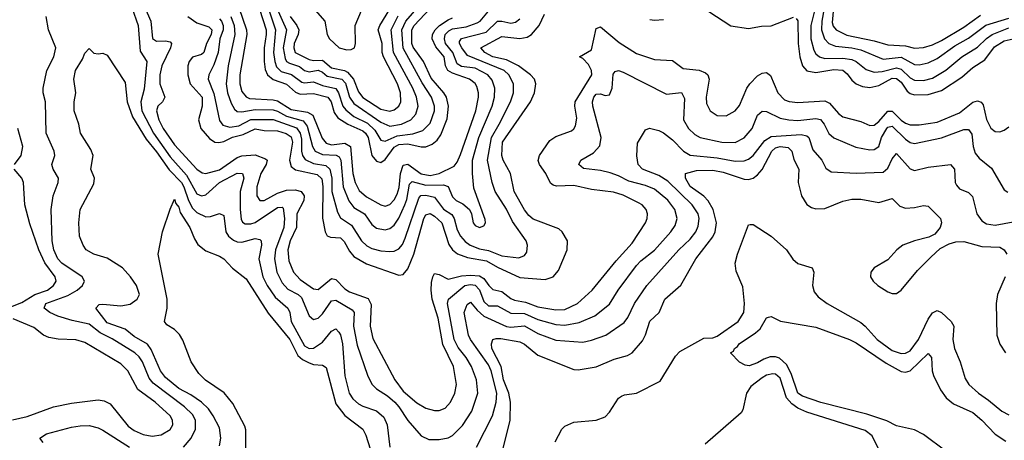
# Model space of a CAD drawing. Header units: inches. Extents: x 1305375 to 1407406, y 744550 to 841633.
# Tile 209 of 256: x 1332040 to 1336430, y 830261 to 832136. Entities that reach past the tile are written whole.
import ezdxf

# ---------------------------------------------------------------- set-up
doc = ezdxf.new("R2010")
doc.units = ezdxf.units.IN
doc.header["$MEASUREMENT"] = 0
doc.layers.add('B3833', color=7, linetype='Continuous')

msp = doc.modelspace()

# ---------------------------------------------------------------- linework, layer by layer
at = {"layer": 'B3833', "color": 5}
for points, elevation in [([(1335683.4, 832350), (1335663.1, 832123.1), (1335667, 832107), (1335680.4, 832090), (1335727.2, 832067.2), (1335850, 832042), (1335910, 832023.4), (1335990, 832019.1), (1336030, 832008.7), (1336070, 832011.4), (1336110, 832023), (1336150, 832042.6), (1336250, 832102.9), (1336324.2, 832155.8)], 1480), ([(1333130, 832244.3), (1333180.5, 832090), (1333171.6, 831990), (1333176.8, 831950), (1333185.4, 831925.4), (1333204.9, 831904.9), (1333251.7, 831891.7), (1333297.7, 831857.7), (1333310, 831853.8), (1333350, 831858.6), (1333390, 831842.9), (1333449, 831829), (1333461, 831810), (1333481, 831750), (1333493.3, 831733.3), (1333530, 831704.7), (1333590, 831674), (1333622.9, 831642.9), (1333650, 831598.8), (1333670, 831594.9), (1333722.6, 831617.4), (1333793.2, 831626.8), (1333837.7, 831642.3), (1333870, 831675.1), (1333888.9, 831730), (1333889.6, 831750), (1333875.9, 831790), (1333834.4, 831854.4), (1333749.1, 832009.1), (1333743.4, 832090), (1333761.6, 832130), (1333830.8, 832209.2)], 1540), ([(1332539.7, 832190), (1332568.6, 832110), (1332576.2, 831996.2), (1332606, 831950), (1332594.6, 831825.4), (1332580.2, 831770), (1332584.9, 831730), (1332636.6, 831630), (1332710, 831524.3), (1332783.3, 831443.3), (1332830, 831359.3), (1332850, 831350.1), (1332870, 831355.2), (1332931.2, 831410), (1333010, 831451.5), (1333032.9, 831450), (1333039.8, 831430), (1333023.4, 831370), (1333022.6, 831290), (1333026.9, 831246.9), (1333033.3, 831233.3), (1333045.4, 831225.4), (1333070, 831225.3), (1333090, 831231.9), (1333190, 831298.4), (1333210, 831300.6), (1333215.2, 831295.2), (1333220.9, 831250), (1333218.2, 831210), (1333180.3, 831110), (1333175.3, 831070), (1333185.6, 831010), (1333210, 830963.1), (1333235, 830935), (1333281.9, 830910), (1333296.7, 830896.7), (1333330, 830816.1), (1333350, 830799.7), (1333370, 830805.1), (1333390, 830823.7), (1333430, 830881.9), (1333450, 830885.2), (1333522.5, 830842.5), (1333531.1, 830830), (1333527.7, 830770), (1333544.8, 830684.8), (1333590.5, 830550.5), (1333610.5, 830510.5), (1333630.2, 830490), (1333679.2, 830459.2), (1333712.6, 830430), (1333730.9, 830410), (1333770, 830348.6), (1333830, 830280.7), (1333864.6, 830264.6), (1333910, 830263.5), (1333950, 830272.1), (1333970, 830282.3), (1334014, 830326), (1334056.4, 830390), (1334082, 830470), (1334077, 830530), (1334054.9, 830590), (1334029.9, 830630), (1333994.3, 830674.3), (1333977.6, 830710), (1333947, 830870), (1333951.3, 830890), (1334024.4, 830950), (1334050, 830955.5), (1334070, 830952.5), (1334090, 830931.6), (1334110, 830879), (1334130, 830860.3), (1334170, 830860.7), (1334230, 830827.8), (1334290, 830826.3), (1334350, 830798.9), (1334430, 830777), (1334470, 830773.9), (1334534.6, 830785.4), (1334603.8, 830816.2), (1334670, 830867.9), (1334708.3, 830930), (1334790, 831039.4), (1334810, 831060.7), (1334870, 831107.7), (1334942.6, 831190), (1334961.9, 831218.1), (1334971.6, 831250), (1334960.4, 831290), (1334930, 831331.4), (1334870, 831380.3), (1334830, 831396.8), (1334755.7, 831415.7), (1334710, 831439.4), (1334672.4, 831452.4), (1334630, 831463.1), (1334553, 831473), (1334532.4, 831490), (1334541.7, 831510), (1334597.9, 831542.1), (1334626.9, 831573.1), (1334631.9, 831610), (1334595.2, 831750), (1334593.7, 831770), (1334599.6, 831790), (1334610, 831803.5), (1334630, 831805.5), (1334650, 831797.1), (1334670, 831801.3), (1334681.2, 831830), (1334686.5, 831893.5), (1334694.9, 831905.1), (1334710, 831909.2), (1334730, 831901.3), (1334924.5, 831804.5), (1334990.6, 831810.6), (1335003.9, 831783.9), (1334999.1, 831690), (1335022, 831650), (1335050, 831624.2), (1335074.3, 831610), (1335169.9, 831590.1), (1335230, 831588.2), (1335270, 831608.4), (1335305.4, 831650), (1335330, 831710.2), (1335350, 831727.8), (1335370, 831725.8), (1335430, 831696.9), (1335470, 831688.7), (1335510, 831685.9), (1335590, 831695.9), (1335610, 831690.1), (1335627.5, 831670), (1335648, 831628), (1335670, 831608.9), (1335768.2, 831568.2), (1335830, 831556.1), (1335850, 831556.8), (1335869.9, 831570.1), (1335882.9, 831610), (1335905.8, 831650), (1335910, 831656), (1335930, 831661), (1335990, 831603.6), (1336010, 831589), (1336030, 831583.6), (1336150, 831609.2), (1336250, 831646.3), (1336270, 831645.7), (1336285, 831625), (1336290.6, 831570), (1336300.2, 831540.2), (1336317.9, 831517.9), (1336373.7, 831473.7), (1336430, 831377.4), (1336446.4, 831366.4)], 1360), ([(1332597.8, 832190), (1332624.5, 832130), (1332631.9, 832051.9), (1332650, 832039.4), (1332690, 832041), (1332710, 832036.6), (1332716.8, 832030), (1332711.8, 832010), (1332673.2, 831930), (1332664.7, 831890), (1332664.3, 831850), (1332687.5, 831790), (1332675.9, 831770), (1332656.1, 831750), (1332649.1, 831730), (1332659.5, 831690), (1332679.2, 831650), (1332730, 831577.4), (1332830, 831470.1), (1332853.4, 831453.4), (1332870, 831449.7), (1332930, 831466.3), (1333010, 831521.6), (1333030, 831529.4), (1333090, 831532.9), (1333136.2, 831516.2), (1333142.7, 831510), (1333139.2, 831490), (1333115, 831450), (1333096.6, 831390), (1333097.5, 831350), (1333110, 831329.5), (1333130, 831330.1), (1333190, 831362.3), (1333230, 831375.4), (1333270, 831377), (1333294.8, 831370), (1333308, 831350), (1333306.2, 831330), (1333275.2, 831270), (1333273.3, 831210), (1333245.2, 831150), (1333235.5, 831110), (1333240.5, 831060.5), (1333261.1, 831010), (1333290, 830977.6), (1333350, 830936.6), (1333370, 830933.4), (1333430, 830981.8), (1333450, 830977.5), (1333490, 830935.9), (1333510, 830922.8), (1333593.5, 830893.5), (1333606.7, 830866.7), (1333603.2, 830770), (1333613.9, 830713.9), (1333713, 830530), (1333750, 830479.8), (1333810, 830427.5), (1333850, 830403.4), (1333890, 830393.1), (1333910, 830393.3), (1333936.3, 830403.7), (1333961.2, 830430), (1333980.4, 830470), (1333988, 830510), (1333973.8, 830590), (1333927, 830687), (1333905.7, 830805.7), (1333878.6, 830890), (1333874.2, 830930), (1333876.1, 830963.9), (1333881.6, 830990), (1333890, 831004.4), (1333910, 831000.5), (1333950, 830979.5), (1334010, 830993.2), (1334050, 830997), (1334090, 830994.2), (1334110, 830981.4), (1334131.1, 830951.1), (1334150, 830933.3), (1334190, 830924.1), (1334230, 830892.4), (1334245.3, 830885.3), (1334295.8, 830875.8), (1334350, 830855), (1334430, 830842.7), (1334470, 830843.4), (1334527.1, 830870), (1334592.4, 830930), (1334699, 831061), (1334770, 831138.8), (1334829.8, 831230), (1334837.7, 831250), (1334838.9, 831270), (1334832.5, 831290), (1334815.1, 831310), (1334799.4, 831319.4), (1334730, 831354.1), (1334686.9, 831366.9), (1334590, 831379.3), (1334510, 831395.9), (1334433.1, 831393.1), (1334418, 831398), (1334406.9, 831406.9), (1334386.4, 831450), (1334357.1, 831490), (1334351.8, 831508.2), (1334357.3, 831530), (1334403, 831597), (1334430, 831614.8), (1334499.5, 831640.5), (1334511, 831649), (1334518.1, 831661.9), (1334523.4, 831696.6), (1334514.7, 831750), (1334516.7, 831770), (1334591.1, 831890), (1334589.9, 831910), (1334575.6, 831935.6), (1334550, 831963.1), (1334535.6, 831970), (1334590, 832001.8), (1334610, 832096.9), (1334630, 832104.3), (1334713.4, 832033.4), (1334790, 831984.5), (1334870, 831958.8), (1334950, 831954), (1334997.8, 831917.8), (1335070, 831911.4), (1335098.3, 831898.3), (1335108.1, 831890), (1335114.5, 831870), (1335100.1, 831790), (1335102.5, 831762.5), (1335118.6, 831730), (1335150, 831708.6), (1335190, 831706.8), (1335230, 831730.2), (1335250, 831753.8), (1335282.3, 831830), (1335295.3, 831850), (1335330, 831885.9), (1335350, 831898), (1335370, 831900.9), (1335387.7, 831887.7), (1335419.9, 831810), (1335450, 831779.2), (1335471, 831771), (1335510, 831766.6), (1335630, 831773.8), (1335650, 831763.6), (1335690, 831718.1), (1335710, 831703.4), (1335790, 831681.9), (1335830, 831664), (1335850, 831665.5), (1335870, 831681.7), (1335910, 831727.6), (1335930, 831727.4), (1335970, 831688.4), (1335990, 831674.1), (1336010, 831667.6), (1336050, 831666.7), (1336130, 831679.6), (1336230, 831720.4), (1336290, 831767.6), (1336310, 831773.7), (1336327.4, 831767.4), (1336335.8, 831755.8), (1336350.1, 831690.1), (1336370, 831652.4), (1336390, 831637.6), (1336410, 831636.2), (1336430, 831643.6), (1336450, 831658.3)], 1380), ([(1333016.7, 832190), (1333051.5, 832090), (1333052.7, 832070), (1333021.5, 831890), (1333021, 831850), (1333030, 831816), (1333050, 831791.5), (1333064.9, 831784.9), (1333170, 831779.2), (1333190, 831774.3), (1333250, 831736), (1333323, 831723), (1333347, 831710), (1333388, 831608), (1333405.7, 831585.7), (1333430, 831577.4), (1333490, 831585.8), (1333514.5, 831570), (1333524.5, 831450), (1333535.1, 831410), (1333553.7, 831373.7), (1333586, 831346), (1333650, 831310.1), (1333670, 831304.5), (1333690, 831311.6), (1333710, 831333.4), (1333722.7, 831357.3), (1333731.6, 831388.4), (1333737, 831450), (1333750, 831487.3), (1333770, 831491.6), (1333830, 831449.3), (1333870, 831441.4), (1333909.7, 831450.3), (1333976.8, 831483.2), (1333990, 831500.2), (1334005.1, 831534.9), (1334073.7, 831730), (1334084.9, 831790), (1334085.1, 831810), (1334077.7, 831837.7), (1334070.7, 831850.7), (1334046.1, 831870), (1333970, 831897.3), (1333948.3, 831910), (1333938.9, 831930), (1333933, 831970), (1333895.4, 832015.4), (1333879.6, 832050), (1333880.4, 832070), (1333891.6, 832090), (1333911.3, 832110), (1333950, 832134.9), (1333970, 832143.9)], 1480), ([(1333094.2, 832230), (1333138.5, 832090), (1333139.3, 832070), (1333129.4, 832010), (1333129.8, 831950), (1333134.4, 831914.4), (1333144.9, 831890), (1333169.3, 831869.3), (1333230, 831848.1), (1333270, 831813), (1333290, 831804.1), (1333350, 831806.8), (1333413.8, 831790), (1333428, 831770), (1333441.6, 831721.6), (1333457.8, 831697.8), (1333503.3, 831670), (1333570, 831640), (1333581.9, 831630), (1333593.5, 831610), (1333610.3, 831530.3), (1333630, 831504.8), (1333650, 831499.8), (1333670, 831512.5), (1333710, 831567.4), (1333730, 831579), (1333770, 831582.9), (1333830, 831568.7), (1333850, 831568.3), (1333878.9, 831581.1), (1333900.8, 831599.2), (1333917.8, 831622.2), (1333946.4, 831693.6), (1333952.4, 831750), (1333942.9, 831790), (1333931, 831810), (1333874.9, 831874.9), (1333839.9, 831950), (1333793.7, 832013.7), (1333788.7, 832030), (1333787.8, 832072.2), (1333789, 832090), (1333798.7, 832110), (1333870, 832185.9)], 1520), ([(1333184.4, 832190), (1333229.3, 832090), (1333214, 832010), (1333222.8, 831962.8), (1333230, 831950), (1333242.1, 831942.1), (1333286.7, 831926.7), (1333310, 831910), (1333330, 831904.1), (1333370, 831911), (1333390, 831901.6), (1333410, 831884.4), (1333476.1, 831870), (1333492.2, 831852.2), (1333510.6, 831790.6), (1333530, 831762.5), (1333650, 831678.8), (1333690, 831661.3), (1333742.4, 831670), (1333784, 831690), (1333806, 831714), (1333816.5, 831750), (1333809.3, 831790), (1333793, 831830), (1333706.6, 831990), (1333696.3, 832090), (1333726.8, 832153.2)], 1560), ([(1333245.6, 832150), (1333276.2, 832110), (1333284.2, 832090), (1333281.2, 832070), (1333263.2, 832030), (1333261.6, 832010), (1333268.4, 831990), (1333330, 831958.5), (1333350, 831954.4), (1333390, 831956.1), (1333430, 831920.9), (1333488.6, 831908.6), (1333501.3, 831901.3), (1333527.9, 831870), (1333550, 831814.6), (1333570, 831788.5), (1333650, 831737.2), (1333690, 831728.2), (1333710, 831733.7), (1333729.9, 831750.1), (1333738.6, 831770), (1333738.2, 831810), (1333724.5, 831850), (1333661.4, 831970), (1333656.7, 831990), (1333656.5, 832030), (1333638.7, 832090), (1333645.2, 832110), (1333706.1, 832210)], 1580), ([(1333346.7, 832190), (1333401, 832130), (1333410.1, 832070), (1333421.4, 832050), (1333464, 832010), (1333499, 832001), (1333517.6, 832002.4), (1333532, 832010), (1333537.5, 832030), (1333536.2, 832110), (1333563.2, 832176.8)], 1620), ([(1335635, 832230), (1335616.9, 832130), (1335615.2, 832090), (1335628.4, 832050), (1335646.9, 832030), (1335677.2, 832017.2), (1335750, 832011), (1335790, 832002.1), (1335890, 831959.6), (1335970, 831968.4), (1336030, 831936.3), (1336050, 831934.5), (1336090, 831943.4), (1336130, 831963.5), (1336210, 832018.8), (1336270, 832053.6), (1336348.4, 832111.6), (1336450, 832142.9)], 1460), ([(1332769.8, 830230), (1332805, 830270), (1332823, 830310), (1332822.9, 830350), (1332810, 830376.2), (1332774.9, 830410), (1332635.1, 830515.1), (1332617.6, 830537.6), (1332588, 830610), (1332572.4, 830632.4), (1332553, 830650), (1332452.5, 830712.5), (1332399.1, 830739.1), (1332350, 830778.7), (1332274.3, 830794.3), (1332210, 830814.7), (1332174.5, 830830), (1332149.1, 830850), (1332156.8, 830870), (1332254.1, 830905.9), (1332296.2, 830930), (1332319.8, 830950), (1332329, 830970), (1332317.7, 830990), (1332227.3, 831050), (1332209.9, 831070), (1332192, 831110), (1332185.2, 831150), (1332179.9, 831290), (1332188.4, 831350), (1332211.6, 831410), (1332212.3, 831430), (1332189, 831470), (1332183.1, 831490), (1332196.2, 831530), (1332193.2, 831550), (1332158.5, 831630), (1332154.5, 831770), (1332145, 831810), (1332144.5, 831830), (1332160.5, 831910), (1332192.7, 831970), (1332200.2, 832010), (1332168.9, 832090), (1332158.2, 832150)], 1360), ([(1332789.1, 832150), (1332830, 832121.7), (1332883.7, 832103.7), (1332896.8, 832090), (1332893.9, 832070), (1332872.9, 832030), (1332860.9, 831990), (1332850, 831980.4), (1332810, 831968.8), (1332795, 831950), (1332789, 831930), (1332789.7, 831890), (1332799.9, 831850), (1332853.2, 831790), (1332853, 831750), (1332836.6, 831690), (1332848.1, 831650), (1332885.5, 831605.5), (1332910, 831590.5), (1332927.6, 831587.6), (1332950, 831593.2), (1332988.1, 831611.9), (1333035.6, 831624.4), (1333090, 831649.3), (1333130, 831641.6), (1333190, 831639.9), (1333227.9, 831627.9), (1333250, 831613.3), (1333256.6, 831590), (1333243.1, 831510), (1333250, 831481.9), (1333270, 831466.8), (1333366, 831446), (1333386.5, 831426.5), (1333391.8, 831391.8), (1333390.4, 831250.4), (1333401.6, 831190), (1333410, 831172.3), (1333425.9, 831165.9), (1333470, 831163), (1333486.4, 831146.4), (1333510, 831103.3), (1333530, 831079.6), (1333586.7, 831046.7), (1333730, 830996.6), (1333750, 830999.8), (1333770, 831025.6), (1333796.8, 831090), (1333841.2, 831250), (1333850, 831266.2), (1333870, 831271.1), (1333890, 831259.7), (1333922.6, 831230), (1333953.6, 831133.6), (1333969.6, 831109.6), (1333992.3, 831092.3), (1334036.2, 831076.2), (1334121.4, 831061.4), (1334170, 831032.8), (1334270, 830986.8), (1334383.1, 830976.9), (1334418, 830990), (1334442.3, 831017.7), (1334480.2, 831110), (1334481.8, 831150), (1334459.2, 831190), (1334443.4, 831203.4), (1334330, 831247), (1334310, 831262.7), (1334290, 831287.4), (1334244.7, 831370), (1334228.2, 831450), (1334195.1, 831510), (1334189.9, 831530), (1334193, 831590), (1334317.3, 831770), (1334334.9, 831810), (1334340.7, 831850), (1334334.5, 831870), (1334317.1, 831890), (1334263.4, 831930), (1334210, 831957.5), (1334150, 831970.9), (1334114.2, 831990), (1334095.7, 832010), (1334190, 832061.6), (1334270, 832051.6), (1334302.6, 832057.4), (1334322.2, 832070), (1334356, 832110), (1334379.1, 832160.9)], 1420), ([(1332981.8, 832150), (1332995.8, 832110), (1332998.5, 832070), (1332969.1, 831930), (1332959.8, 831850), (1332966.9, 831810), (1332983.4, 831763.4), (1332997.3, 831737.3), (1333010, 831726.5), (1333030, 831725.6), (1333090, 831735.2), (1333170, 831734), (1333190, 831728.7), (1333230, 831706.1), (1333304.4, 831684.4), (1333321.1, 831661.1), (1333345.8, 831570), (1333357.6, 831550), (1333390, 831534.3), (1333451.4, 831531.4), (1333464.4, 831524.4), (1333472.1, 831510), (1333482.7, 831390), (1333507.5, 831327.5), (1333530, 831299.2), (1333577.7, 831270), (1333610, 831222.3), (1333630, 831206.1), (1333670, 831199.1), (1333690, 831204.8), (1333710, 831219.5), (1333730, 831250.8), (1333757, 831310), (1333765.7, 831334.3), (1333778.2, 831401.8), (1333790, 831415), (1333850, 831398.1), (1333930, 831399.6), (1333950, 831392.4), (1333970, 831346.6), (1333986.6, 831330), (1334015.4, 831315.4), (1334045, 831290), (1334054.7, 831270), (1334062, 831230), (1334070, 831218.6), (1334090.6, 831209.4), (1334110, 831216.4), (1334116.8, 831230), (1334115.7, 831244.3), (1334064.7, 831384.7), (1334058.3, 831450), (1334059.5, 831510), (1334086.8, 831610), (1334147.1, 831750), (1334157.1, 831790), (1334158.9, 831830), (1334146.6, 831866.6), (1334126.9, 831890), (1334070, 831919.7), (1334010, 831927), (1333990, 831938.5), (1333971.3, 831990), (1333938.9, 832030), (1333933.6, 832050), (1333936.5, 832070), (1333953.3, 832086.7), (1333970, 832095.3), (1334030, 832104.6), (1334078.9, 832121.1), (1334093.4, 832130), (1334130, 832173.3)], 1460), ([(1335112.8, 832172.8), (1335210, 832108.5), (1335290, 832096.5), (1335346.9, 832106.9), (1335390, 832107.8), (1335490, 832147.1)], 1420), ([(1335582.3, 832170), (1335567.3, 832110), (1335568, 832050), (1335580.7, 832000.7), (1335590, 831983.9), (1335606.4, 831970), (1335630, 831962.9), (1335710, 831964.8), (1335750, 831958.6), (1335769.3, 831949.3), (1335813.8, 831913.8), (1335850, 831902.5), (1335885.5, 831905.5), (1335950, 831921.2), (1335970, 831914.8), (1336010, 831877.3), (1336030, 831866), (1336070, 831864), (1336110, 831874.6), (1336170, 831910.1), (1336240.9, 831970), (1336310, 832013.3), (1336350, 832052.7), (1336375.6, 832070), (1336450, 832098.9)], 1440), ([(1332930, 832139.4), (1332939.9, 832130), (1332947.5, 832110), (1332946.4, 832090), (1332932.1, 832050), (1332924.1, 831990), (1332905.7, 831934.3), (1332883.6, 831890), (1332880.1, 831870), (1332906.1, 831806.1), (1332930, 831686.2), (1332945.1, 831665.1), (1332976.3, 831656.3), (1333017.4, 831662.6), (1333070, 831691.5), (1333170, 831691.1), (1333273.5, 831653.5), (1333290.5, 831630), (1333296.2, 831603.8), (1333296.1, 831550), (1333300.4, 831530), (1333311.9, 831511.9), (1333350, 831494.9), (1333405.1, 831485.1), (1333422.2, 831470), (1333430.9, 831430), (1333431.4, 831370), (1333457.3, 831277.3), (1333470, 831252.3), (1333519.2, 831219.2), (1333563.4, 831150), (1333588, 831128), (1333610, 831116.3), (1333650, 831105.6), (1333690, 831101.7), (1333710, 831104.5), (1333730, 831114.5), (1333746, 831134), (1333758.9, 831161.1), (1333819.6, 831340.4), (1333828.6, 831351.4), (1333850, 831353.2), (1333890, 831345), (1333930, 831290.8), (1333966.7, 831266.7), (1333976.8, 831250), (1333990, 831198.9), (1334005.3, 831170), (1334026.4, 831146.4), (1334048.9, 831130), (1334090, 831114.1), (1334130, 831107.3), (1334190, 831083.2), (1334265.9, 831074.1), (1334290, 831083.9), (1334300.6, 831099.4), (1334304.5, 831130), (1334298.4, 831150), (1334236.8, 831236.8), (1334210.5, 831290.5), (1334159.3, 831370), (1334146.2, 831410), (1334125.9, 831510), (1334142.9, 831610), (1334178.4, 831670), (1334227.6, 831770), (1334241.2, 831810), (1334241, 831850), (1334220.4, 831890), (1334200.7, 831910), (1334036.2, 831976.2), (1334011.2, 832010), (1334000.1, 832030), (1334001.5, 832038.5), (1334010, 832052.4), (1334119.1, 832080.9), (1334170, 832129), (1334190, 832129.7), (1334230, 832120.9), (1334250, 832125.5), (1334270, 832140.1)], 1440), ([(1334850, 832136.6), (1334870, 832133.1), (1334910, 832136.5)], 1420), ([(1335501.5, 832141.5), (1335510.1, 832130.1), (1335510.7, 832030), (1335517.6, 831970), (1335530.1, 831930.1), (1335550, 831907.3), (1335590, 831900.8), (1335670, 831913.8), (1335710, 831911.3), (1335730, 831894.4), (1335750, 831865.7), (1335769.4, 831850), (1335798.4, 831838.4), (1335830, 831833), (1335870, 831843), (1335930, 831875.1), (1335950, 831873.6), (1335970, 831856.7), (1335997.2, 831817.2), (1336010, 831807.4), (1336030, 831800.9), (1336090, 831802.2), (1336150, 831819.7), (1336240.7, 831879.3), (1336290, 831922.7), (1336342.5, 831957.5), (1336385.9, 832014.1), (1336430, 832041.2), (1336470, 832050.3)], 1420), ([(1332930, 830236.3), (1332937, 830270), (1332930, 830315.6), (1332902.9, 830370), (1332881.2, 830401.2), (1332850.9, 830430.9), (1332803.2, 830463.2), (1332750, 830491.5), (1332690, 830541), (1332667, 830570), (1332625.9, 830665.9), (1332609.7, 830689.7), (1332550, 830722.7), (1332510, 830755.7), (1332430, 830784.6), (1332378.5, 830850), (1332394.7, 830865.3), (1332410, 830868), (1332490, 830859.7), (1332532.3, 830867.7), (1332563.9, 830890), (1332573.3, 830910), (1332560.3, 830950), (1332533.5, 830990), (1332498.4, 831030), (1332430, 831072.8), (1332370.6, 831090.6), (1332336.3, 831110), (1332322.7, 831130), (1332307, 831170), (1332302.7, 831230), (1332309.9, 831290), (1332370, 831403.7), (1332373, 831430), (1332356.3, 831470), (1332368, 831530), (1332357.5, 831557.5), (1332310.9, 831630), (1332303.5, 831670), (1332282.7, 831730), (1332281.9, 831770), (1332290.6, 831810), (1332281.7, 831870), (1332288, 831910), (1332320.1, 831959.9), (1332330, 831986), (1332350, 832006.8), (1332370, 831986.8), (1332390, 831984), (1332410, 831987.3), (1332430, 831977.3), (1332510, 831856.3), (1332519, 831770), (1332542.6, 831702.6), (1332603, 831603), (1332650, 831546.8), (1332706.8, 831466.8), (1332760.6, 831410), (1332771.9, 831390), (1332791.7, 831330), (1332810, 831295.5), (1332830, 831276), (1332870, 831257.4), (1332890, 831257.7), (1332930, 831271.1), (1332950, 831262.6), (1332959.1, 831190), (1332971.4, 831170), (1332993, 831153), (1333010, 831145.2), (1333030, 831144.5), (1333090, 831159.6), (1333110, 831156), (1333116.5, 831150), (1333117.3, 831130), (1333106.1, 831070), (1333124.1, 830990), (1333143.6, 830950), (1333179.3, 830899.3), (1333235.4, 830850), (1333244.8, 830830), (1333250.1, 830790), (1333310, 830681.4), (1333330, 830669.7), (1333350, 830671.5), (1333390, 830697.8), (1333430, 830747.3), (1333450, 830757.1), (1333463.2, 830743.2), (1333470.8, 830730.8), (1333479.8, 830690), (1333490, 830547.3), (1333508.2, 830470), (1333525.7, 830445.7), (1333550, 830423.6), (1333570, 830412.2), (1333630, 830392.4), (1333664.1, 830364.1), (1333678.8, 830330), (1333689.5, 830230)], 1340), ([(1332016.5, 831490), (1332046.2, 831530), (1332053.1, 831570), (1332031.5, 831650)], 1380), ([(1334077.2, 830230), (1334147.8, 830370), (1334165, 830430), (1334166.7, 830470), (1334142.4, 830570), (1334130, 830596.6), (1334050.4, 830710), (1334041, 830730), (1334021.4, 830830), (1334034.6, 830865.4), (1334050, 830876.6), (1334080.3, 830840.3), (1334110, 830813.6), (1334210, 830768.5), (1334230, 830764.6), (1334290, 830771.4), (1334350, 830736.3), (1334430, 830706.5), (1334550, 830698.1), (1334590, 830706.9), (1334652.9, 830730), (1334734.9, 830785.1), (1334751.5, 830808.5), (1334781.5, 830870), (1334835.6, 830950), (1334978.8, 831110), (1335030, 831157.9), (1335055.1, 831190), (1335065.2, 831214.8), (1335069.5, 831250), (1335064.9, 831270), (1335038.3, 831310), (1334930, 831416), (1334890, 831441.4), (1334817.2, 831470), (1334797.3, 831490), (1334790.8, 831529.2), (1334794.3, 831585.7), (1334830, 831645.5), (1334848.5, 831651.5), (1334890, 831641.6), (1334910, 831631.1), (1334950, 831600.1), (1334999.1, 831550), (1335030, 831531.9), (1335150, 831520.2), (1335230, 831505), (1335270, 831506.1), (1335290, 831514), (1335310, 831530.1), (1335362.7, 831597.3), (1335390, 831615.1), (1335524.4, 831624.4), (1335550, 831617.5), (1335558.1, 831610), (1335576.3, 831556.3), (1335616.6, 831510), (1335634.2, 831474.2), (1335657.7, 831457.7), (1335770, 831452.3), (1335890, 831456.6), (1335910, 831473.4), (1335930, 831515.5), (1335950, 831539.2), (1336010, 831470.7), (1336030, 831463.7), (1336090, 831478.9), (1336190.8, 831490.8), (1336208.7, 831468.7), (1336211.6, 831410), (1336217.6, 831397.6), (1336230, 831382.3), (1336270, 831364.9), (1336287.6, 831347.6), (1336307.5, 831270), (1336330, 831239.3), (1336350, 831225.9), (1336390, 831219.1), (1336470, 831235)], 1340), ([(1334195.3, 830224.7), (1334226.1, 830350), (1334228.6, 830430), (1334220.4, 830470), (1334196.8, 830530), (1334185.9, 830590), (1334145.4, 830670), (1334143.5, 830690), (1334149.9, 830710.1), (1334164.9, 830715.1), (1334185.7, 830714.3), (1334270, 830699.3), (1334290, 830689.6), (1334350, 830640.1), (1334510, 830576.3), (1334530, 830575.1), (1334610, 830587.8), (1334690, 830621.6), (1334750, 830639), (1334770, 830651), (1334816.2, 830703.8), (1334829.5, 830730.5), (1334848.9, 830791.1), (1334890.6, 830830), (1334915.9, 830890), (1334987.1, 830952.9), (1335055.2, 831070), (1335130, 831168.4), (1335140.7, 831190), (1335147.4, 831230), (1335132, 831290), (1335110, 831327.7), (1335090, 831349.5), (1335030, 831392), (1335008.4, 831430), (1335008.7, 831450), (1335057.2, 831462.8), (1335130, 831465.1), (1335175.9, 831455.9), (1335270, 831425.2), (1335290, 831423.9), (1335310, 831429.2), (1335330, 831443.4), (1335350, 831468.4), (1335393.8, 831550), (1335410, 831564.2), (1335430, 831570), (1335466.6, 831566.6), (1335482.7, 831550), (1335492.3, 831512.3), (1335514.3, 831470), (1335511, 831410), (1335525.2, 831350), (1335550, 831312.1), (1335570, 831298), (1335590, 831292.1), (1335630, 831293.9), (1335710, 831326.4), (1335750, 831335.7), (1335790, 831336.1), (1335870, 831320.2), (1335930, 831338.6), (1335964.8, 831304.8), (1335990, 831295.1), (1336030, 831298.1), (1336070, 831307.3), (1336090, 831304.4), (1336145.8, 831250), (1336150.2, 831230), (1336144.7, 831210), (1336120.1, 831179.9), (1336093.6, 831166.4), (1336030.3, 831150), (1335978.2, 831130), (1335951, 831110), (1335910, 831064.8), (1335850.4, 831030), (1335834.3, 831010), (1335834, 830990), (1335845.8, 830970), (1335865.5, 830950), (1335910, 830921.8), (1335930, 830914.7), (1335950, 830915.2), (1335970, 830930.2), (1336042.8, 831017.2), (1336102.7, 831077.3), (1336144.8, 831115.2), (1336183.8, 831136.2), (1336214.4, 831145.6), (1336250, 831146.7), (1336330, 831123.9), (1336410, 831120.9), (1336430, 831110.2), (1336441.4, 831090)], 1320), ([(1331985.4, 830850), (1332050, 830874.4), (1332107.4, 830910), (1332163.4, 830930), (1332191, 830950), (1332202, 830970), (1332197.6, 830990), (1332152.3, 831052.3), (1332124.6, 831110), (1332085.1, 831225.1), (1332062.8, 831310), (1332057.2, 831410), (1332048.9, 831430), (1332015.2, 831470)], 1380), ([(1333047.5, 830190), (1333047.5, 830307.5), (1333043.9, 830323.9), (1332990, 830425.1), (1332952.2, 830472.2), (1332868, 830528), (1332838, 830558), (1332805, 830610), (1332767.1, 830707.1), (1332752.5, 830732.5), (1332730, 830754.2), (1332695.8, 830775.8), (1332684.7, 830790), (1332697.5, 830850), (1332697.7, 830890), (1332656.5, 831090), (1332676.9, 831190), (1332710, 831291), (1332730, 831336), (1332736.5, 831316.5), (1332750, 831300.5), (1332755.6, 831275.6), (1332798.5, 831210), (1332818.9, 831158.9), (1332834.2, 831134.2), (1332870, 831104.6), (1332930, 831081.7), (1332950, 831068.9), (1332988.2, 831028.2), (1333050, 830980.7), (1333147.6, 830827.6), (1333244.3, 830710), (1333279.2, 830639.2), (1333300.7, 830620.7), (1333330, 830605.4), (1333350, 830598.4), (1333390, 830595.9), (1333405.8, 830585.8), (1333450, 830423.7), (1333490, 830371), (1333569.7, 830309.7), (1333583.7, 830283.7), (1333613.5, 830190)], 1320), ([(1334426.7, 830253.3), (1334456.9, 830310), (1334470, 830323.1), (1334510, 830341.8), (1334610, 830351), (1334650, 830365.2), (1334670, 830385.4), (1334710, 830447.7), (1334722.7, 830457.3), (1334736.9, 830463.1), (1334790, 830470), (1334895.3, 830524.7), (1334964.3, 830635.7), (1334983.4, 830656.6), (1335090, 830716.6), (1335130, 830717.5), (1335150, 830724.1), (1335243.4, 830790), (1335268, 830830), (1335271.3, 830870), (1335264.9, 830944.9), (1335234.7, 831014.7), (1335229.9, 831050), (1335240.2, 831090), (1335290, 831221.6), (1335297.6, 831222.4), (1335310, 831222.3), (1335390, 831170.3), (1335458.8, 831110), (1335487.6, 831067.6), (1335510, 831049.2), (1335573.7, 831030), (1335580.8, 831010), (1335574.2, 830950), (1335582.8, 830922.8), (1335599.9, 830899.9), (1335639.7, 830870), (1335790, 830786.4), (1335810.1, 830770), (1335863, 830710), (1335930, 830661.5), (1335970, 830647.2), (1335990, 830648.5), (1336010, 830659.2), (1336046.9, 830710), (1336090, 830800.1), (1336110, 830829.4), (1336130, 830839.3), (1336150, 830831), (1336193.7, 830790), (1336204.4, 830770), (1336200.3, 830710), (1336207.4, 830670), (1336232.6, 830610), (1336255.7, 830535.7), (1336272, 830510), (1336315.6, 830470), (1336360.1, 830440.1), (1336419.7, 830390), (1336450, 830374.5)], 1280), ([(1336433.5, 830990), (1336399.2, 830910), (1336394.2, 830870), (1336397.1, 830730), (1336409.4, 830689.4), (1336435.8, 830650)], 1320), ([(1332007.7, 830352.3), (1332073.6, 830366.4), (1332190, 830409.1), (1332270, 830425.7), (1332390, 830440.4), (1332416.4, 830436.4), (1332443.4, 830423.4), (1332523.7, 830323.7), (1332550, 830303.8), (1332590, 830286.8), (1332630, 830279.3), (1332670, 830284.8), (1332710, 830308.7), (1332722, 830330), (1332721.2, 830350), (1332711.1, 830370), (1332644, 830430), (1332566.8, 830486.8), (1332521.4, 830570), (1332490, 830602), (1332330, 830696.9), (1332290, 830709.2), (1332211.9, 830711.9), (1332170, 830719), (1332146.4, 830730), (1332103.5, 830763.5), (1332010, 830802.3)], 1380), ([(1336170, 830211.8), (1336070, 830286.4), (1336030, 830306.5), (1335950, 830325.2), (1335906.8, 830346.8), (1335817.2, 830377.2), (1335611.5, 830428.5), (1335530, 830457.5), (1335509.9, 830470), (1335479, 830559), (1335458.3, 830598.3), (1335427.3, 830627.3), (1335410, 830633.2), (1335386.6, 830633.4), (1335357.3, 830622.7), (1335330, 830605.2), (1335292.1, 830592.1), (1335275.1, 830595.1), (1335249.3, 830609.3), (1335209.2, 830650), (1335222.5, 830657.5), (1335227.6, 830670), (1335241, 830679), (1335247.3, 830690), (1335321, 830739), (1335342, 830758), (1335370, 830806.8), (1335378, 830810), (1335390, 830812.4), (1335431.8, 830791.8), (1335590, 830765.3), (1335739.3, 830710), (1335770, 830694.5), (1335904, 830604), (1335970, 830566.9), (1335990, 830563.6), (1336010, 830570.1), (1336090, 830647.6), (1336105.5, 830630), (1336107.8, 830570), (1336114.7, 830550), (1336145.6, 830485.6), (1336170.4, 830450.4), (1336203.3, 830423.3), (1336290, 830384.6), (1336330, 830350.1), (1336390, 830287.8), (1336436.3, 830256.3)], 1260), ([(1335870, 830219.1), (1335841.2, 830281.2), (1335810, 830304.7), (1335550, 830385.7), (1335510, 830403.3), (1335482.4, 830422.4), (1335459.4, 830450), (1335430, 830537.2), (1335410, 830555.7), (1335397.4, 830557.4), (1335370, 830551.1), (1335350, 830539.7), (1335300.1, 830499.9), (1335280.6, 830470), (1335263.8, 830396.2), (1335256.5, 830383.5), (1335096.2, 830243.8)], 1280), ([(1332144.4, 830250), (1332130, 830270.3), (1332159.6, 830290), (1332270, 830319.1), (1332310, 830325.7), (1332350, 830326.1), (1332390, 830316.3), (1332410, 830306.1), (1332529.4, 830229.4)], 1360)]:
    msp.add_lwpolyline(points, dxfattribs=dict(at, elevation=elevation))

doc.saveas('drawing.dxf')
